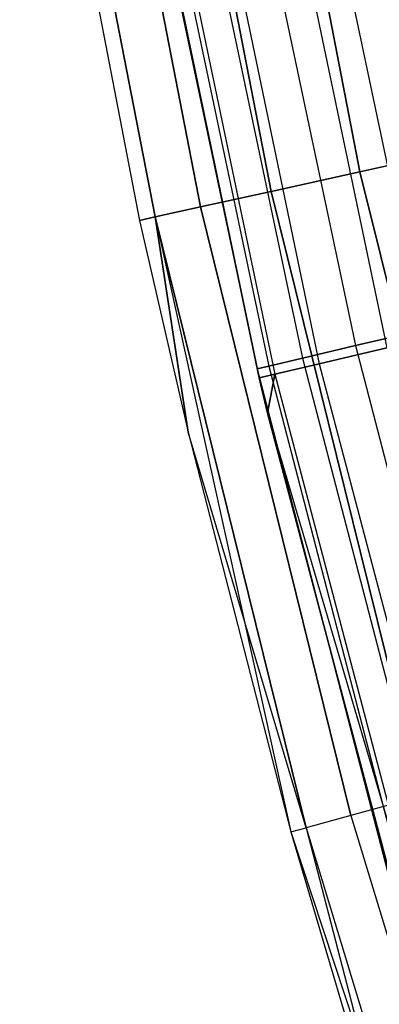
# Model space of a CAD drawing. Extents: x -135 to 135, y -135 to 135.
# Tile 115 of 207: x -74.46 to -72.26, y -21.06 to -15.03. Entities that reach past the tile are written whole.
import ezdxf

# ---------------------------------------------------------------- set-up
doc = ezdxf.new("R2010")
doc.units = 0
doc.header["$LTSCALE"] = 25.4
doc.layers.get('0').update_dxf_attribs({"linetype": 'CONTINUOUS'})

# ---------------------------------------------------------------- blocks, each defined once
blk = doc.blocks.new('SANTANA_BIURKO_A_PM_STL')
at = {"color": 0}
for p, q in [((-73.0989, -12.2486, 150.9021), (-72.3782, -15.9651, 150.9021)), ((-73.0989, -12.2486, 150.9021), (-72.3782, -15.9651, 150.9021)), ((-72.3782, -15.9651, 0.0979), (-73.0989, -12.2486, 0.0979)), ((-72.3782, -15.9651, 0.0979), (-73.0989, -12.2486, 0.0979)), ((-73.6488, -12.3407, 150.618), (-72.9226, -16.0852, 150.618)), ((-73.6488, -12.3407, 150.618), (-72.9226, -16.0852, 150.618)), ((-72.9226, -16.0852, 0.382), (-73.6488, -12.3407, 0.382)), ((-72.9226, -16.0852, 0.382), (-73.6488, -12.3407, 0.382)), ((-74.0852, -12.4138, 150.1756), (-73.3547, -16.1805, 150.1756)), ((-74.0852, -12.4138, 150.1756), (-73.3547, -16.1805, 150.1756)), ((-73.3547, -16.1805, 0.8244), (-74.0852, -12.4138, 0.8244)), ((-73.3547, -16.1805, 0.8244), (-74.0852, -12.4138, 0.8244)), ((-74.3654, -12.4608, 149.618), (-73.6321, -16.2417, 149.618)), ((-74.3654, -12.4608, 149.618), (-73.6321, -16.2417, 149.618)), ((-73.6321, -16.2417, 1.382), (-74.3654, -12.4608, 1.382)), ((-73.6321, -16.2417, 1.382), (-74.3654, -12.4608, 1.382)), ((-74.4619, -12.4769, 149), (-73.7277, -16.2627, 149)), ((-74.4619, -12.4769, 2), (-73.7277, -16.2627, 2)), ((-74.4619, -12.4769, 149), (-73.7277, -16.2627, 149)), ((-74.4619, -12.4769, 2), (-73.7277, -16.2627, 2)), ((-72.9949, -13.3021, 150.3282), (-72.2134, -17.0422, 150.3282)), ((-72.9949, -13.3021, 150.3282), (-72.2134, -17.0422, 150.3282)), ((-72.9949, -13.3021, 0.6718), (-72.2134, -17.0422, 0.6718)), ((-72.9949, -13.3021, 0.6718), (-72.2134, -17.0422, 0.6718)), ((-73.4137, -13.3784, 149.9947), (-72.6277, -17.1399, 149.9947)), ((-73.4137, -13.3784, 149.9947), (-72.6277, -17.1399, 149.9947)), ((-73.4137, -13.3784, 1.0053), (-72.6277, -17.1399, 1.0053)), ((-73.4137, -13.3784, 1.0053), (-72.6277, -17.1399, 1.0053)), ((-73.6889, -13.4286, 149.5319), (-72.9, -17.2042, 149.5319)), ((-73.6889, -13.4286, 149.5319), (-72.9, -17.2042, 149.5319)), ((-73.6889, -13.4286, 1.4681), (-72.9, -17.2042, 1.4681)), ((-73.6889, -13.4286, 1.4681), (-72.9, -17.2042, 1.4681)), ((-72.9948, -17.2266, 149), (-73.7848, -13.4461, 149)), ((-73.7848, -13.4461, 2), (-72.9948, -17.2266, 2)), ((-72.9948, -17.2266, 149), (-73.7848, -13.4461, 149)), ((-73.7848, -13.4461, 2), (-72.9948, -17.2266, 2)), ((-72.7042, -13.5908, 150.4266), (-71.9989, -16.934, 150.4266)), ((-72.7042, -13.5908, 150.4266), (-71.9989, -16.934, 150.4266)), ((-72.7042, -13.5908, 147.5734), (-71.9989, -16.934, 147.5734)), ((-72.7042, -13.5908, 147.5734), (-71.9989, -16.934, 147.5734)), ((-72.7042, -13.5908, 3.4266), (-71.9989, -16.934, 3.4266)), ((-72.7042, -13.5908, 3.4266), (-71.9989, -16.934, 3.4266)), ((-72.7042, -13.5908, 0.5734), (-71.9989, -16.934, 0.5734)), ((-72.7042, -13.5908, 0.5734), (-71.9989, -16.934, 0.5734)), ((-73.1152, -13.6676, 150.2135), (-72.406, -17.0297, 150.2135)), ((-73.1152, -13.6676, 150.2135), (-72.406, -17.0297, 150.2135)), ((-73.1152, -13.6676, 147.7865), (-72.406, -17.0297, 147.7865)), ((-73.1152, -13.6676, 147.7865), (-72.406, -17.0297, 147.7865)), ((-73.1152, -13.6676, 3.2135), (-72.406, -17.0297, 3.2135)), ((-73.1152, -13.6676, 3.2135), (-72.406, -17.0297, 3.2135)), ((-73.1152, -13.6676, 0.7865), (-72.406, -17.0297, 0.7865)), ((-73.1152, -13.6676, 0.7865), (-72.406, -17.0297, 0.7865)), ((-73.4414, -13.7286, 149.8817), (-72.729, -17.1057, 149.8817)), ((-73.4414, -13.7286, 149.8817), (-72.729, -17.1057, 149.8817)), ((-73.4414, -13.7286, 148.1183), (-72.729, -17.1057, 148.1183)), ((-73.4414, -13.7286, 148.1183), (-72.729, -17.1057, 148.1183)), ((-73.4414, -13.7286, 2.8817), (-72.729, -17.1057, 2.8817)), ((-73.4414, -13.7286, 2.8817), (-72.729, -17.1057, 2.8817)), ((-73.4414, -13.7286, 1.1183), (-72.729, -17.1057, 1.1183)), ((-73.4414, -13.7286, 1.1183), (-72.729, -17.1057, 1.1183)), ((-73.723, -13.7812, 149), (-73.0079, -17.1713, 149)), ((-73.723, -13.7812, 149), (-73.0079, -17.1713, 149)), ((-73.723, -13.7812, 2), (-73.0079, -17.1713, 2)), ((-73.723, -13.7812, 2), (-73.0079, -17.1713, 2)), ((-73.6508, -13.7677, 149.4635), (-72.9364, -17.1545, 149.4635)), ((-73.6508, -13.7677, 149.4635), (-72.9364, -17.1545, 149.4635)), ((-73.6508, -13.7677, 148.5365), (-72.9364, -17.1545, 148.5365)), ((-73.6508, -13.7677, 148.5365), (-72.9364, -17.1545, 148.5365)), ((-73.6508, -13.7677, 2.4635), (-72.9364, -17.1545, 2.4635)), ((-73.6508, -13.7677, 2.4635), (-72.9364, -17.1545, 2.4635)), ((-73.6508, -13.7677, 1.5365), (-72.9364, -17.1545, 1.5365)), ((-73.6508, -13.7677, 1.5365), (-72.9364, -17.1545, 1.5365)), ((-71.7746, -15.8319, 151), (-72.3782, -15.9651, 150.9021)), ((-71.7746, -15.8319, 151), (-72.3782, -15.9651, 150.9021)), ((-72.3782, -15.9651, 0.0979), (-71.7746, -15.8319, 0)), ((-72.3782, -15.9651, 0.0979), (-71.7746, -15.8319, 0)), ((-72.3782, -15.9651, 150.9021), (-72.9226, -16.0852, 150.618)), ((-72.3782, -15.9651, 150.9021), (-72.9226, -16.0852, 150.618)), ((-72.9226, -16.0852, 0.382), (-72.3782, -15.9651, 0.0979)), ((-72.9226, -16.0852, 0.382), (-72.3782, -15.9651, 0.0979)), ((-71.4686, -19.6399, 150.9021), (-72.3782, -15.9651, 150.9021)), ((-71.4686, -19.6399, 150.9021), (-72.3782, -15.9651, 150.9021)), ((-72.3782, -15.9651, 0.0979), (-71.4686, -19.6399, 0.0979)), ((-72.3782, -15.9651, 0.0979), (-71.4686, -19.6399, 0.0979)), ((-72.9226, -16.0852, 150.618), (-73.3547, -16.1805, 150.1756)), ((-72.9226, -16.0852, 150.618), (-73.3547, -16.1805, 150.1756)), ((-73.3547, -16.1805, 0.8244), (-72.9226, -16.0852, 0.382)), ((-73.3547, -16.1805, 0.8244), (-72.9226, -16.0852, 0.382)), ((-72.0062, -19.7876, 150.618), (-72.9226, -16.0852, 150.618)), ((-72.0062, -19.7876, 150.618), (-72.9226, -16.0852, 150.618)), ((-72.9226, -16.0852, 0.382), (-72.0062, -19.7876, 0.382)), ((-72.9226, -16.0852, 0.382), (-72.0062, -19.7876, 0.382)), ((-73.3547, -16.1805, 150.1756), (-73.6321, -16.2417, 149.618)), ((-73.3547, -16.1805, 150.1756), (-73.6321, -16.2417, 149.618)), ((-73.6321, -16.2417, 1.382), (-73.3547, -16.1805, 0.8244)), ((-73.6321, -16.2417, 1.382), (-73.3547, -16.1805, 0.8244)), ((-72.4328, -19.9049, 150.1756), (-73.3547, -16.1805, 150.1756)), ((-72.4328, -19.9049, 150.1756), (-73.3547, -16.1805, 150.1756)), ((-73.3547, -16.1805, 0.8244), (-72.4328, -19.9049, 0.8244)), ((-73.3547, -16.1805, 0.8244), (-72.4328, -19.9049, 0.8244)), ((-73.6321, -16.2417, 149.618), (-73.7277, -16.2627, 149)), ((-73.6321, -16.2417, 149.618), (-73.7277, -16.2627, 149)), ((-73.7277, -16.2627, 2), (-73.6321, -16.2417, 1.382)), ((-73.7277, -16.2627, 2), (-73.6321, -16.2417, 1.382)), ((-73.7277, -16.2627, 149), (-73.4298, -17.5588, 149)), ((-73.7277, -16.2627, 2), (-73.7277, -16.2627, 149)), ((-73.7277, -16.2627, 2), (-73.7277, -16.2627, 149)), ((-73.7277, -16.2627, 2), (-73.4298, -17.5588, 2)), ((-73.7277, -16.2627, 149), (-73.4298, -17.5588, 149)), ((-73.7277, -16.2627, 2), (-73.4298, -17.5588, 2)), ((-73.4298, -17.5588, 149), (-73.6321, -16.2417, 149.618)), ((-73.4298, -17.5588, 149), (-73.6321, -16.2417, 149.618)), ((-72.7067, -19.9802, 149.618), (-73.6321, -16.2417, 149.618)), ((-72.7067, -19.9802, 149.618), (-73.6321, -16.2417, 149.618)), ((-73.6321, -16.2417, 1.382), (-73.4298, -17.5588, 2)), ((-73.6321, -16.2417, 1.382), (-73.4298, -17.5588, 2)), ((-73.6321, -16.2417, 1.382), (-72.8011, -20.0061, 2)), ((-73.6321, -16.2417, 1.382), (-72.8011, -20.0061, 2)), ((-73.6321, -16.2417, 1.382), (-72.7067, -19.9802, 1.382)), ((-73.6321, -16.2417, 1.382), (-72.7067, -19.9802, 1.382)), ((-72.406, -17.0297, 150.2135), (-71.9989, -16.934, 150.4266)), ((-72.406, -17.0297, 150.2135), (-71.9989, -16.934, 150.4266)), ((-71.9989, -16.934, 147.5734), (-72.406, -17.0297, 147.7865)), ((-71.9989, -16.934, 147.5734), (-72.406, -17.0297, 147.7865)), ((-72.406, -17.0297, 3.2135), (-71.9989, -16.934, 3.4266)), ((-72.406, -17.0297, 3.2135), (-71.9989, -16.934, 3.4266)), ((-71.9989, -16.934, 0.5734), (-72.406, -17.0297, 0.7865)), ((-71.9989, -16.934, 0.5734), (-72.406, -17.0297, 0.7865)), ((-72.729, -17.1057, 149.8817), (-72.406, -17.0297, 150.2135)), ((-72.729, -17.1057, 149.8817), (-72.406, -17.0297, 150.2135)), ((-72.406, -17.0297, 147.7865), (-72.729, -17.1057, 148.1183)), ((-72.406, -17.0297, 147.7865), (-72.729, -17.1057, 148.1183)), ((-72.729, -17.1057, 2.8817), (-72.406, -17.0297, 3.2135)), ((-72.729, -17.1057, 2.8817), (-72.406, -17.0297, 3.2135)), ((-72.406, -17.0297, 0.7865), (-72.729, -17.1057, 1.1183)), ((-72.406, -17.0297, 0.7865), (-72.729, -17.1057, 1.1183)), ((-72.6277, -17.1399, 149.9947), (-72.2134, -17.0422, 150.3282)), ((-72.6277, -17.1399, 149.9947), (-72.2134, -17.0422, 150.3282)), ((-72.2134, -17.0422, 0.6718), (-72.6277, -17.1399, 1.0053)), ((-72.2134, -17.0422, 0.6718), (-72.6277, -17.1399, 1.0053)), ((-72.406, -17.0297, 150.2135), (-71.5422, -20.3555, 150.2135)), ((-72.406, -17.0297, 150.2135), (-71.5422, -20.3555, 150.2135)), ((-72.406, -17.0297, 147.7865), (-71.5422, -20.3555, 147.7865)), ((-72.406, -17.0297, 147.7865), (-71.5422, -20.3555, 147.7865)), ((-72.406, -17.0297, 3.2135), (-71.5422, -20.3555, 3.2135)), ((-72.406, -17.0297, 3.2135), (-71.5422, -20.3555, 3.2135)), ((-72.406, -17.0297, 0.7865), (-71.5422, -20.3555, 0.7865)), ((-72.406, -17.0297, 0.7865), (-71.5422, -20.3555, 0.7865)), ((-72.9364, -17.1545, 149.4635), (-72.729, -17.1057, 149.8817)), ((-72.9364, -17.1545, 149.4635), (-72.729, -17.1057, 149.8817)), ((-72.729, -17.1057, 148.1183), (-72.9364, -17.1545, 148.5365)), ((-72.729, -17.1057, 148.1183), (-72.9364, -17.1545, 148.5365)), ((-72.9364, -17.1545, 2.4635), (-72.729, -17.1057, 2.8817)), ((-72.9364, -17.1545, 2.4635), (-72.729, -17.1057, 2.8817)), ((-72.729, -17.1057, 1.1183), (-72.9364, -17.1545, 1.5365)), ((-72.729, -17.1057, 1.1183), (-72.9364, -17.1545, 1.5365)), ((-72.729, -17.1057, 149.8817), (-71.8614, -20.4463, 149.8817)), ((-72.729, -17.1057, 149.8817), (-71.8614, -20.4463, 149.8817)), ((-72.729, -17.1057, 148.1183), (-71.8614, -20.4463, 148.1183)), ((-72.729, -17.1057, 148.1183), (-71.8614, -20.4463, 148.1183)), ((-72.729, -17.1057, 2.8817), (-71.8614, -20.4463, 2.8817)), ((-72.729, -17.1057, 2.8817), (-71.8614, -20.4463, 2.8817)), ((-72.729, -17.1057, 1.1183), (-71.8614, -20.4463, 1.1183)), ((-72.729, -17.1057, 1.1183), (-71.8614, -20.4463, 1.1183)), ((-73.0079, -17.1713, 149), (-72.9364, -17.1545, 149.4635)), ((-73.0079, -17.1713, 149), (-72.9364, -17.1545, 149.4635)), ((-72.9364, -17.1545, 148.5365), (-73.0079, -17.1713, 149)), ((-72.9364, -17.1545, 148.5365), (-73.0079, -17.1713, 149)), ((-73.0079, -17.1713, 2), (-72.9364, -17.1545, 2.4635)), ((-73.0079, -17.1713, 2), (-72.9364, -17.1545, 2.4635)), ((-72.9364, -17.1545, 1.5365), (-73.0079, -17.1713, 2)), ((-72.9364, -17.1545, 1.5365), (-73.0079, -17.1713, 2)), ((-73.0079, -17.1713, 149), (-72.1369, -20.5247, 149)), ((-73.0079, -17.1713, 149), (-72.1369, -20.5247, 149)), ((-73.0079, -17.1713, 2), (-72.1369, -20.5247, 2)), ((-73.0079, -17.1713, 2), (-72.1369, -20.5247, 2)), ((-72.9364, -17.1545, 149.4635), (-72.0663, -20.5046, 149.4635)), ((-72.9364, -17.1545, 149.4635), (-72.0663, -20.5046, 149.4635)), ((-72.9364, -17.1545, 148.5365), (-72.0663, -20.5046, 148.5365)), ((-72.9364, -17.1545, 148.5365), (-72.0663, -20.5046, 148.5365)), ((-72.9364, -17.1545, 2.4635), (-72.0663, -20.5046, 2.4635)), ((-72.9364, -17.1545, 2.4635), (-72.0663, -20.5046, 2.4635)), ((-72.9364, -17.1545, 1.5365), (-72.0663, -20.5046, 1.5365)), ((-72.9364, -17.1545, 1.5365), (-72.0663, -20.5046, 1.5365)), ((-72.9, -17.2042, 149.5319), (-72.6277, -17.1399, 149.9947)), ((-72.9, -17.2042, 149.5319), (-72.6277, -17.1399, 149.9947)), ((-72.6277, -17.1399, 1.0053), (-72.9, -17.2042, 1.4681)), ((-72.6277, -17.1399, 1.0053), (-72.9, -17.2042, 1.4681)), ((-72.6277, -17.1399, 149.9947), (-71.649, -20.856, 149.9947)), ((-72.6277, -17.1399, 149.9947), (-71.649, -20.856, 149.9947)), ((-72.6277, -17.1399, 1.0053), (-71.649, -20.856, 1.0053)), ((-72.6277, -17.1399, 1.0053), (-71.649, -20.856, 1.0053)), ((-72.9948, -17.2266, 149), (-72.9, -17.2042, 149.5319)), ((-72.9948, -17.2266, 149), (-72.9, -17.2042, 149.5319)), ((-72.9, -17.2042, 1.4681), (-72.9948, -17.2266, 2)), ((-72.9, -17.2042, 1.4681), (-72.9948, -17.2266, 2)), ((-72.9435, -17.4426, 149), (-72.9948, -17.2266, 149)), ((-72.9948, -17.2266, 2), (-72.9435, -17.4426, 2)), ((-72.9948, -17.2266, 149), (-72.9948, -17.2266, 2)), ((-72.9948, -17.2266, 149), (-72.9948, -17.2266, 2)), ((-72.9435, -17.4426, 149), (-72.9948, -17.2266, 149)), ((-72.9948, -17.2266, 2), (-72.9435, -17.4426, 2)), ((-72.9, -17.2042, 149.5319), (-72.9435, -17.4426, 149)), ((-72.9, -17.2042, 149.5319), (-72.9435, -17.4426, 149)), ((-72.9435, -17.4426, 2), (-72.9, -17.2042, 1.4681)), ((-72.9435, -17.4426, 2), (-72.9, -17.2042, 1.4681)), ((-72.9, -17.2042, 149.5319), (-71.9176, -20.9342, 149.5319)), ((-72.9, -17.2042, 149.5319), (-71.9176, -20.9342, 149.5319)), ((-72.9, -17.2042, 1.4681), (-71.9176, -20.9342, 1.4681)), ((-72.9, -17.2042, 1.4681), (-71.9176, -20.9342, 1.4681)), ((-72.0112, -20.9614, 149), (-72.9435, -17.4426, 149)), ((-72.9435, -17.4426, 149), (-71.9176, -20.9342, 149.5319)), ((-72.9435, -17.4426, 149), (-71.9176, -20.9342, 149.5319)), ((-72.9435, -17.4426, 2), (-71.9176, -20.9342, 1.4681)), ((-72.9435, -17.4426, 2), (-71.9176, -20.9342, 1.4681)), ((-72.9435, -17.4426, 2), (-72.0112, -20.9614, 2)), ((-72.9435, -17.4426, 149), (-72.9435, -17.4426, 2)), ((-72.9435, -17.4426, 149), (-72.9435, -17.4426, 2)), ((-72.0112, -20.9614, 149), (-72.9435, -17.4426, 149)), ((-72.9435, -17.4426, 2), (-72.0112, -20.9614, 2)), ((-73.4298, -17.5588, 149), (-72.8011, -20.0061, 149)), ((-72.7067, -19.9802, 149.618), (-73.4298, -17.5588, 149)), ((-72.7067, -19.9802, 149.618), (-73.4298, -17.5588, 149)), ((-73.4298, -17.5588, 2), (-73.4298, -17.5588, 149)), ((-73.4298, -17.5588, 2), (-73.4298, -17.5588, 149)), ((-73.4298, -17.5588, 2), (-72.8011, -20.0061, 2)), ((-73.4298, -17.5588, 149), (-72.8011, -20.0061, 149)), ((-73.4298, -17.5588, 2), (-72.8011, -20.0061, 2)), ((-72.0062, -19.7876, 150.618), (-72.4328, -19.9049, 150.1756)), ((-72.0062, -19.7876, 150.618), (-72.4328, -19.9049, 150.1756)), ((-72.0062, -19.7876, 0.382), (-72.4328, -19.9049, 0.8244)), ((-72.0062, -19.7876, 0.382), (-72.4328, -19.9049, 0.8244)), ((-72.4328, -19.9049, 150.1756), (-72.7067, -19.9802, 149.618)), ((-72.4328, -19.9049, 150.1756), (-72.7067, -19.9802, 149.618)), ((-72.4328, -19.9049, 0.8244), (-72.7067, -19.9802, 1.382)), ((-72.4328, -19.9049, 0.8244), (-72.7067, -19.9802, 1.382)), ((-72.4328, -19.9049, 150.1756), (-71.322, -23.5774, 150.1756)), ((-72.4328, -19.9049, 150.1756), (-71.322, -23.5774, 150.1756)), ((-72.4328, -19.9049, 0.8244), (-71.322, -23.5774, 0.8244)), ((-72.4328, -19.9049, 0.8244), (-71.322, -23.5774, 0.8244)), ((-72.8011, -20.0061, 149), (-72.7067, -19.9802, 149.618)), ((-72.8011, -20.0061, 149), (-72.7067, -19.9802, 149.618)), ((-72.8011, -20.0061, 2), (-72.7067, -19.9802, 1.382)), ((-72.8011, -20.0061, 2), (-72.7067, -19.9802, 1.382)), ((-72.8011, -20.0061, 149), (-71.5917, -23.6666, 149.618)), ((-72.8011, -20.0061, 149), (-71.5917, -23.6666, 149.618)), ((-72.8011, -20.0061, 149), (-71.9714, -22.8116, 149)), ((-72.8011, -20.0061, 2), (-72.8011, -20.0061, 149)), ((-72.8011, -20.0061, 2), (-72.8011, -20.0061, 149)), ((-72.8011, -20.0061, 2), (-71.9714, -22.8116, 2)), ((-72.8011, -20.0061, 149), (-71.9714, -22.8116, 149)), ((-72.8011, -20.0061, 2), (-71.9714, -22.8116, 2)), ((-72.7067, -19.9802, 149.618), (-71.5917, -23.6666, 149.618)), ((-72.7067, -19.9802, 149.618), (-71.5917, -23.6666, 149.618)), ((-72.7067, -19.9802, 1.382), (-71.9714, -22.8116, 2)), ((-72.7067, -19.9802, 1.382), (-71.9714, -22.8116, 2)), ((-72.7067, -19.9802, 1.382), (-71.5917, -23.6666, 1.382)), ((-72.7067, -19.9802, 1.382), (-71.5917, -23.6666, 1.382))]:
    blk.add_line(p, q, dxfattribs=at)

msp = doc.modelspace()

# ---------------------------------------------------------------- block references
at = {"color": 253}
msp.add_blockref('SANTANA_BIURKO_A_PM_STL', (0, 0), dxfattribs=at)

doc.saveas('drawing.dxf')
